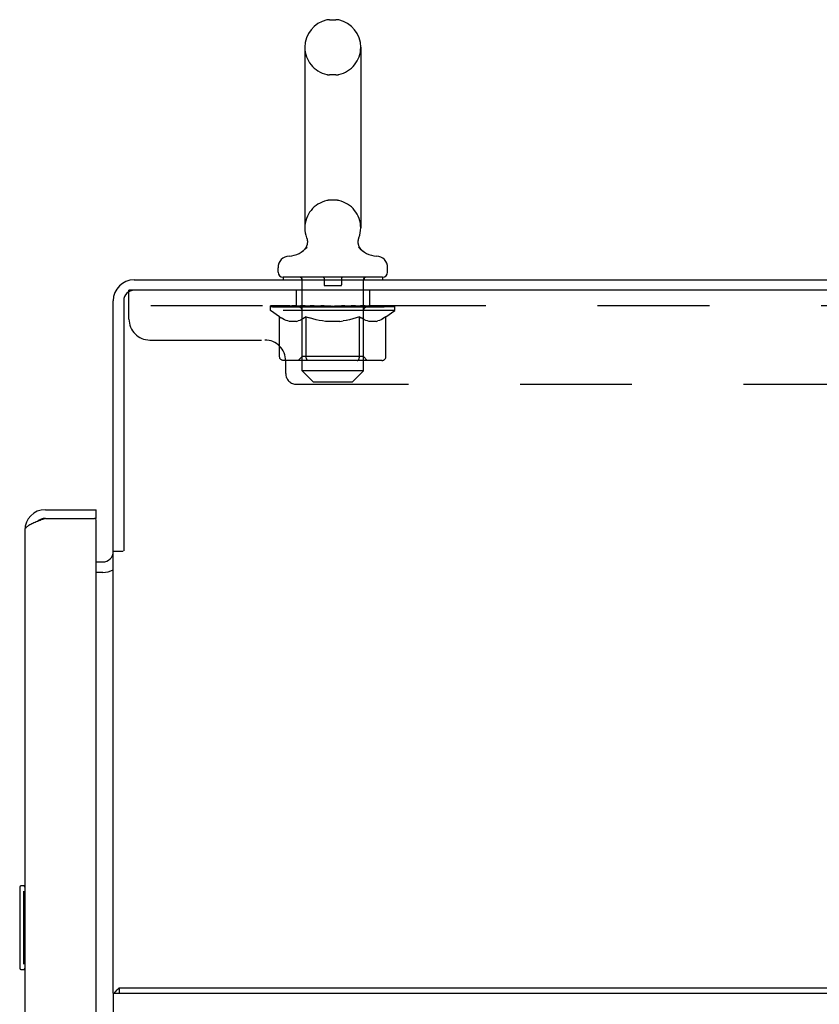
# Model space of a CAD drawing. Header units: inches. Extents: x 0 to 243, y 0 to 157.
# Tile 66 of 68: x 205 to 215, y 90 to 102. Entities that reach past the tile are written whole.
import ezdxf

# ---------------------------------------------------------------- set-up
doc = ezdxf.new("R2010")
doc.units = ezdxf.units.IN
doc.header["$LTSCALE"] = 13.357143
doc.header["$MEASUREMENT"] = 0
doc.linetypes.add('HIDDEN', pattern=[0.2, 0.1, -0.1])
doc.layers.get('0').update_dxf_attribs({"linetype": 'CONTINUOUS'})
doc.layers.add('DEFAULT_2', color=8, linetype='HIDDEN')
doc.layers.add('MAIN_DOOR_ASSEMBLY', color=7, linetype='CONTINUOUS')

msp = doc.modelspace()

# ---------------------------------------------------------------- linework, layer by layer
at = {"color": 7, "linetype": 'Continuous'}
for p, q in [((208.8212, 101.5196), (208.8975, 101.5196)), ((208.5252, 101.1896), (208.5252, 99.0296)), ((209.1935, 101.1896), (209.1935, 99.0296)), ((208.5019, 98.7525), (208.498, 98.7495)), ((208.5059, 98.7557), (208.5019, 98.7525)), ((208.2044, 98.4979), (208.2044, 98.5527)), ((209.5144, 98.4979), (209.5144, 98.5527)), ((206.4844, 98.4079), (224.1719, 98.4079)), ((208.2644, 98.4379), (208.2644, 98.4079)), ((209.4544, 98.4379), (208.2644, 98.4379)), ((209.4544, 98.4379), (209.4544, 98.4079)), ((224.2344, 98.2829), (206.4844, 98.2829)), ((206.2344, 95.1579), (206.2344, 98.1579)), ((206.3594, 98.1579), (206.3594, 95.1642)), ((206.3531, 95.1579), (206.2344, 95.1579)), ((206.2344, 89.8749), (206.2344, 95.1266)), ((206.0304, 95.0329), (206.1094, 95.0329)), ((206.1094, 94.9078), (206.0304, 94.9078)), ((206.3094, 89.8749), (206.3094, 89.9379))]:
    msp.add_line(p, q, dxfattribs=at)
at = {"color": 3, "linetype": 'Continuous'}
for p, q in [((206.2344, 89.8749), (206.2344, 66.0009)), ((206.2344, 89.8749), (218.0914, 89.8749)), ((206.3094, 89.9379), (218.0984, 89.9379))]:
    msp.add_line(p, q, dxfattribs=at)
at = {"color": 7, "linetype": 'Continuous'}
for points in [[(208.5555, 98.868), (208.5556, 98.8629), (208.5555, 98.8578), (208.5552, 98.8527), (208.5548, 98.8477), (208.5541, 98.8426), (208.5533, 98.8376), (208.5523, 98.8326), (208.5511, 98.8277), (208.5498, 98.8228), (208.5482, 98.818), (208.5465, 98.8132), (208.5446, 98.8084), (208.5426, 98.8038), (208.5403, 98.7992), (208.538, 98.7947), (208.5354, 98.7903), (208.5327, 98.786), (208.5298, 98.7818), (208.5268, 98.7777), (208.5237, 98.7738), (208.5204, 98.7699), (208.5169, 98.7662), (208.5134, 98.7625), (208.5097, 98.7591), (208.5059, 98.7557)], [(208.5466, 98.912), (208.5481, 98.9078), (208.5496, 98.903), (208.551, 98.8981), (208.5522, 98.8932), (208.5532, 98.8882), (208.5541, 98.8832), (208.5547, 98.8781), (208.5552, 98.8731), (208.5555, 98.868), (208.5556, 98.8629), (208.5555, 98.8578), (208.5552, 98.8527), (208.5548, 98.8477), (208.5541, 98.8426), (208.5533, 98.8376), (208.5523, 98.8326), (208.5511, 98.8277), (208.5498, 98.8228), (208.5482, 98.818), (208.5465, 98.8132), (208.5446, 98.8084), (208.5426, 98.8038), (208.5403, 98.7992), (208.538, 98.7947)], [(208.551, 98.8981), (208.5522, 98.8932), (208.5532, 98.8882), (208.5541, 98.8832), (208.5547, 98.8781), (208.5552, 98.8731), (208.5555, 98.868)], [(209.2208, 98.7495), (209.2169, 98.7525), (209.2129, 98.7557), (209.2091, 98.759), (209.2054, 98.7625), (209.2018, 98.7661), (209.1984, 98.7698), (209.1951, 98.7737), (209.1919, 98.7777), (209.1889, 98.7818), (209.186, 98.786), (209.1833, 98.7903), (209.1808, 98.7947), (209.1784, 98.7992), (209.1762, 98.8038), (209.1741, 98.8084), (209.1722, 98.8131), (209.1705, 98.8179), (209.169, 98.8228), (209.1676, 98.8277), (209.1664, 98.8326), (209.1654, 98.8376), (209.1646, 98.8426), (209.164, 98.8477), (209.1635, 98.8527), (209.1632, 98.8578), (209.1632, 98.8629), (209.1633, 98.868), (209.1635, 98.873), (209.164, 98.8781), (209.1647, 98.8831), (209.1655, 98.8882), (209.1665, 98.8931), (209.1677, 98.8981), (209.1691, 98.903)], [(209.169, 98.8228), (209.1676, 98.8277), (209.1664, 98.8326), (209.1654, 98.8376), (209.1646, 98.8426), (209.164, 98.8477), (209.1635, 98.8527), (209.1632, 98.8578), (209.1632, 98.8629), (209.1633, 98.868), (209.1635, 98.873), (209.164, 98.8781), (209.1647, 98.8831), (209.1655, 98.8882)], [(209.1655, 98.8882), (209.1665, 98.8931), (209.1677, 98.8981), (209.1691, 98.903), (209.1706, 98.9078), (209.1721, 98.912)], [(208.5134, 98.7625), (208.5097, 98.7591), (208.5059, 98.7557), (208.5019, 98.7525)], [(208.5298, 98.7818), (208.5268, 98.7777), (208.5237, 98.7738), (208.5204, 98.7699), (208.5169, 98.7662)], [(209.1889, 98.7818), (209.186, 98.786), (209.1833, 98.7903), (209.1808, 98.7947), (209.1784, 98.7992), (209.1762, 98.8038), (209.1741, 98.8084), (209.1722, 98.8131), (209.1705, 98.8179)], [(209.2169, 98.7525), (209.2129, 98.7557), (209.2091, 98.759), (209.2054, 98.7625), (209.2018, 98.7661), (209.1984, 98.7698), (209.1951, 98.7737), (209.1919, 98.7777)]]:
    msp.add_lwpolyline(points, dxfattribs=at)
at = {"color": 3, "linetype": 'Continuous'}
for points in [[(206.2875, 89.9189), (206.2891, 89.92), (206.2906, 89.9214), (206.2922, 89.923), (206.2937, 89.9247), (206.2951, 89.9265)], [(206.2951, 89.9265), (206.298, 89.93), (206.2994, 89.9316), (206.3007, 89.9331), (206.302, 89.9344), (206.3034, 89.9356), (206.3048, 89.9365), (206.3061, 89.9372), (206.3073, 89.9376), (206.3084, 89.9378), (206.3094, 89.9379)]]:
    msp.add_lwpolyline(points, dxfattribs=at)
at = {"color": 7, "linetype": 'Continuous'}
for centre, radius, start, end in [((208.8594, 101.1896), 0.3342, 102.42838, 180), ((208.8212, 101.3627), 0.157, 90, 102.42838), ((208.8975, 101.3627), 0.157, 77.57162, 90), ((208.8594, 101.1896), 0.3342, 0, 77.57162), ((208.8594, 99.0296), 0.3342, 180, 200.61297), ((208.8594, 99.0296), 0.3342, 339.38703, 360), ((208.3216, 98.9918), 0.2997, 272.97275, 320.18372), ((209.3972, 98.9918), 0.2997, 219.81817, 267.02725), ((208.3444, 98.5527), 0.14, 92.97273, 180), ((209.3744, 98.5527), 0.14, 0, 87.02727), ((208.2644, 98.4979), 0.06, 180, 270), ((209.4544, 98.4979), 0.06, 270, 360), ((206.4844, 98.1579), 0.25, 90, 180), ((206.4844, 98.1579), 0.125, 90, 180), ((206.1094, 95.1579), 0.125, 270, 360)]:
    msp.add_arc(centre, radius, start, end, dxfattribs=at)
at = {"color": 3, "linetype": 'Continuous'}
for centre, radius, start, end in [((206.1094, 95.1579), 0.25, 270, 299.61988), ((206.3514, 89.8209), 0.117, 123.09982, 152.50426)]:
    msp.add_arc(centre, radius, start, end, dxfattribs=at)
at = {"layer": 'DEFAULT_2', "color": 8, "linetype": 'HIDDEN'}
for p, q in [((208.8975, 100.8596), (208.8212, 100.8596)), ((208.8975, 99.3596), (208.8212, 99.3596)), ((209.2208, 98.7495), (209.2169, 98.7525)), ((208.4844, 98.4379), (208.4844, 98.4079)), ((208.4944, 97.3179), (208.4944, 98.4079)), ((208.7544, 98.4279), (208.7544, 98.3479)), ((208.9644, 98.4279), (208.9644, 98.3479)), ((209.2244, 97.3179), (209.2244, 98.4079)), ((209.2344, 98.4379), (209.2344, 98.4079)), ((206.4219, 97.9379), (206.4219, 98.2829)), ((206.4844, 98.2829), (206.4219, 98.2829)), ((208.4219, 98.2829), (208.4219, 98.0959)), ((208.9544, 98.3379), (208.7644, 98.3379)), ((209.2969, 98.2829), (209.2969, 98.0959)), ((224.0469, 98.0959), (206.4219, 98.0959)), ((208.1159, 98.0412), (208.1159, 98.0959)), ((208.1159, 98.0877), (208.4725, 98.0877)), ((208.2237, 97.9657), (208.1159, 98.0412)), ((209.6029, 98.0412), (208.1159, 98.0412)), ((208.1171, 98.0877), (208.1171, 98.0933)), ((208.2573, 98.0918), (208.1171, 98.0933)), ((208.1272, 98.0881), (208.1272, 98.0959)), ((208.1378, 98.0842), (208.1378, 98.0881)), ((208.1378, 98.0842), (209.581, 98.0842)), ((208.1482, 98.0842), (208.1482, 98.0881)), ((208.1493, 98.0842), (208.1493, 98.0881)), ((208.1607, 98.0881), (208.1607, 98.0959)), ((208.1802, 98.0842), (208.1802, 98.0881)), ((208.1824, 98.0842), (208.1824, 98.0881)), ((208.2155, 98.0881), (208.2155, 98.0959)), ((208.2328, 98.0842), (208.2328, 98.0881)), ((208.2361, 98.0842), (208.2361, 98.0881)), ((208.2573, 98.0877), (208.2573, 98.0918)), ((208.2898, 98.0881), (208.2898, 98.0959)), ((208.2912, 98.0842), (208.2912, 98.0877)), ((208.2918, 98.0842), (208.2918, 98.0877)), ((208.2949, 98.0842), (208.2949, 98.0877)), ((208.3045, 98.0842), (208.3045, 98.0881)), ((208.3047, 98.0842), (208.3047, 98.0877)), ((208.3087, 98.0842), (208.3087, 98.0881)), ((208.3119, 98.0842), (208.3119, 98.0889)), ((208.3158, 98.0842), (208.3158, 98.0877)), ((208.3351, 98.0842), (208.3351, 98.0877)), ((208.3532, 98.0842), (208.3532, 98.0877)), ((208.3556, 98.0842), (208.3556, 98.0909)), ((208.3814, 98.0881), (208.3814, 98.0959)), ((208.3814, 98.0842), (208.3814, 98.0877)), ((208.393, 98.0842), (208.393, 98.0881)), ((208.398, 98.0842), (208.398, 98.0881)), ((208.406, 98.0842), (208.406, 98.0877)), ((208.4217, 98.0842), (208.4217, 98.0927)), ((208.4422, 98.0842), (208.4422, 98.0877)), ((208.445, 98.0842), (208.445, 98.0877)), ((208.4725, 98.0842), (208.4725, 98.0877)), ((208.5508, 98.0877), (208.4852, 98.0877)), ((208.4876, 98.0881), (208.4876, 98.0959)), ((208.4934, 97.4892), (208.4934, 98.0376)), ((208.4957, 98.0842), (208.4957, 98.0881)), ((208.5014, 98.0842), (208.5014, 98.0881)), ((208.5081, 98.0842), (208.5081, 98.094)), ((208.5157, 98.0842), (208.5157, 98.0877)), ((208.527, 98.0842), (208.527, 98.0877)), ((208.5508, 98.0842), (208.5508, 98.0877)), ((208.6385, 98.0877), (208.5759, 98.0877)), ((208.5997, 98.0842), (208.5997, 98.0877)), ((208.6051, 98.0881), (208.6051, 98.0959)), ((208.6095, 98.0842), (208.6095, 98.0881)), ((208.6122, 98.0842), (208.6122, 98.0951)), ((208.6156, 98.0842), (208.6156, 98.0881)), ((208.625, 98.0842), (208.625, 98.0882)), ((208.6385, 98.0842), (208.6385, 98.0877)), ((208.7329, 98.0877), (208.6753, 98.0877)), ((208.6915, 98.0842), (208.6915, 98.0877)), ((208.7246, 98.0877), (208.8594, 98.0959)), ((208.7303, 98.0881), (208.7303, 98.0959)), ((208.7309, 98.0957), (208.7303, 98.0959)), ((208.7308, 98.0842), (208.7308, 98.0881)), ((208.7309, 98.0881), (208.7309, 98.0957)), ((208.7329, 98.0842), (208.7329, 98.0877)), ((208.7359, 98.0842), (208.7359, 98.0884)), ((208.7373, 98.0842), (208.7373, 98.0881)), ((208.8311, 98.0877), (208.7802, 98.0877)), ((208.7885, 98.0842), (208.7885, 98.0877)), ((208.8311, 98.0842), (208.8311, 98.0877)), ((208.8564, 98.0882), (208.8561, 98.0881)), ((208.8561, 98.0842), (208.8561, 98.0881)), ((208.8564, 98.0842), (208.8564, 98.0882)), ((208.8594, 98.0881), (208.8594, 98.0959)), ((208.8594, 98.0959), (208.9941, 98.0877)), ((208.8623, 98.0842), (208.8623, 98.0882)), ((208.8623, 98.0882), (208.8626, 98.0881)), ((208.8626, 98.0842), (208.8626, 98.0881)), ((208.8876, 98.0842), (208.8876, 98.0877)), ((208.8876, 98.0877), (208.9385, 98.0877)), ((208.9302, 98.0842), (208.9302, 98.0877)), ((208.9814, 98.0842), (208.9814, 98.0881)), ((208.9828, 98.0842), (208.9828, 98.0884)), ((208.9858, 98.0842), (208.9858, 98.0877)), ((208.9858, 98.0877), (209.0434, 98.0877)), ((208.9878, 98.0957), (208.9885, 98.0959)), ((208.9878, 98.0881), (208.9878, 98.0957)), ((208.9879, 98.0842), (208.9879, 98.0881)), ((208.9885, 98.0881), (208.9885, 98.0959)), ((209.0272, 98.0842), (209.0272, 98.0877)), ((209.0802, 98.0842), (209.0802, 98.0877)), ((209.0802, 98.0877), (209.1428, 98.0877)), ((209.0938, 98.0842), (209.0938, 98.0882)), ((209.1031, 98.0842), (209.1031, 98.0881)), ((209.1065, 98.0842), (209.1065, 98.0951)), ((209.1092, 98.0842), (209.1092, 98.0881)), ((209.1137, 98.0881), (209.1137, 98.0959)), ((209.119, 98.0842), (209.119, 98.0877)), ((209.1679, 98.0842), (209.1679, 98.0877)), ((209.1679, 98.0877), (209.2335, 98.0877)), ((209.1917, 98.0842), (209.1917, 98.0877)), ((209.203, 98.0842), (209.203, 98.0877)), ((209.2106, 98.0842), (209.2106, 98.094)), ((209.2173, 98.0842), (209.2173, 98.0881)), ((209.223, 98.0842), (209.223, 98.0881)), ((209.2253, 97.4892), (209.2253, 98.0376)), ((209.2311, 98.0881), (209.2311, 98.0959)), ((209.2462, 98.0842), (209.2462, 98.0877)), ((209.2462, 98.0877), (209.6028, 98.0877)), ((209.2737, 98.0842), (209.2737, 98.0877)), ((209.2765, 98.0842), (209.2765, 98.0877)), ((209.2971, 98.0842), (209.2971, 98.0927)), ((209.3127, 98.0842), (209.3127, 98.0877)), ((209.3207, 98.0842), (209.3207, 98.0881)), ((209.3257, 98.0842), (209.3257, 98.0881)), ((209.3373, 98.0881), (209.3373, 98.0959)), ((209.3373, 98.0842), (209.3373, 98.0877)), ((209.3631, 98.0842), (209.3631, 98.0909)), ((209.3655, 98.0842), (209.3655, 98.0877)), ((209.3836, 98.0842), (209.3836, 98.0877)), ((209.4029, 98.0842), (209.4029, 98.0877)), ((209.4069, 98.0842), (209.4069, 98.0889)), ((209.41, 98.0842), (209.41, 98.0881)), ((209.414, 98.0842), (209.414, 98.0877)), ((209.4142, 98.0842), (209.4142, 98.0881)), ((209.4238, 98.0842), (209.4238, 98.0877)), ((209.4269, 98.0842), (209.4269, 98.0877)), ((209.4275, 98.0842), (209.4275, 98.0877)), ((209.4289, 98.0881), (209.4289, 98.0959)), ((209.4614, 98.0918), (209.6016, 98.0933)), ((209.4614, 98.0877), (209.4614, 98.0918)), ((209.4826, 98.0842), (209.4826, 98.0881)), ((209.4859, 98.0842), (209.4859, 98.0881)), ((209.495, 97.9657), (209.6029, 98.0412)), ((209.5032, 98.0881), (209.5032, 98.0959)), ((209.5363, 98.0842), (209.5363, 98.0881)), ((209.5386, 98.0842), (209.5386, 98.0881)), ((209.558, 98.0881), (209.558, 98.0959)), ((209.5694, 98.0842), (209.5694, 98.0881)), ((209.5706, 98.0842), (209.5706, 98.0881)), ((209.581, 98.0842), (209.581, 98.0881)), ((209.5916, 98.0881), (209.5916, 98.0959)), ((209.6016, 98.0877), (209.6016, 98.0933)), ((209.6029, 98.0412), (209.6029, 98.0959)), ((208.2237, 97.486), (208.2237, 97.9657)), ((208.2237, 97.9657), (208.2437, 97.9523)), ((208.2635, 97.9406), (208.2435, 97.9524)), ((208.2828, 97.9306), (208.2631, 97.9408)), ((208.3019, 97.9223), (208.2824, 97.9308)), ((208.3209, 97.9156), (208.3016, 97.9224)), ((208.3398, 97.9107), (208.3207, 97.9157)), ((208.4254, 97.9107), (208.3398, 97.9107)), ((208.4254, 97.9107), (208.4445, 97.9157)), ((208.4637, 97.9224), (208.4443, 97.9156)), ((208.4828, 97.9308), (208.4634, 97.9223)), ((208.5021, 97.9408), (208.4824, 97.9306)), ((208.5217, 97.9524), (208.5018, 97.9406)), ((208.5415, 97.9657), (208.5215, 97.9523)), ((208.5415, 97.486), (208.5415, 97.9657)), ((208.5415, 97.9657), (208.5816, 97.9523)), ((208.6211, 97.9406), (208.5812, 97.9524)), ((208.6597, 97.9306), (208.6204, 97.9408)), ((208.6979, 97.9223), (208.659, 97.9308)), ((208.736, 97.9156), (208.6973, 97.9224)), ((208.7738, 97.9107), (208.7356, 97.9157)), ((208.9449, 97.9107), (208.7738, 97.9107)), ((208.9449, 97.9107), (208.9831, 97.9157)), ((209.0215, 97.9224), (208.9828, 97.9156)), ((209.0598, 97.9308), (209.0208, 97.9223)), ((209.0983, 97.9408), (209.059, 97.9306)), ((209.1375, 97.9524), (209.0977, 97.9406)), ((209.1772, 97.9657), (209.1371, 97.9523)), ((209.1772, 97.486), (209.1772, 97.9657)), ((209.1772, 97.9657), (209.1972, 97.9523)), ((209.217, 97.9406), (209.197, 97.9524)), ((209.2363, 97.9306), (209.2166, 97.9408)), ((209.2554, 97.9223), (209.2359, 97.9308)), ((209.2744, 97.9156), (209.2551, 97.9224)), ((209.2933, 97.9107), (209.2742, 97.9157)), ((209.3789, 97.9107), (209.2933, 97.9107)), ((209.3789, 97.9107), (209.398, 97.9157)), ((209.4172, 97.9224), (209.3978, 97.9156)), ((209.4363, 97.9308), (209.4169, 97.9223)), ((209.4556, 97.9408), (209.4359, 97.9306)), ((209.4752, 97.9524), (209.4553, 97.9406)), ((209.495, 97.9657), (209.475, 97.9523)), ((209.495, 97.486), (209.495, 97.9657)), ((206.6719, 97.6879), (208.0469, 97.6879)), ((209.4449, 97.4426), (208.2738, 97.4426)), ((208.2969, 97.2879), (208.2969, 97.4379)), ((208.4934, 97.4892), (208.4468, 97.4426)), ((209.2253, 97.4892), (208.4934, 97.4892)), ((208.5548, 97.4477), (208.5521, 97.4506)), ((208.5606, 97.4439), (208.5576, 97.4455)), ((208.5636, 97.4429), (208.5606, 97.4439)), ((208.5666, 97.4426), (208.5636, 97.4429)), ((209.1521, 97.4426), (209.1552, 97.4429)), ((209.1611, 97.4455), (209.1639, 97.4477)), ((209.1639, 97.4477), (209.1666, 97.4506)), ((209.2253, 97.4892), (209.2719, 97.4426)), ((208.6244, 97.1879), (208.4944, 97.3179)), ((209.2244, 97.3179), (208.4944, 97.3179)), ((209.0944, 97.1879), (209.2244, 97.3179)), ((208.6244, 97.1879), (209.0944, 97.1879)), ((208.4269, 97.1579), (222.0419, 97.1579))]:
    msp.add_line(p, q, dxfattribs=at)
for points in [[(208.2738, 97.4426), (208.2678, 97.4429), (208.2618, 97.4439), (208.2559, 97.4455), (208.2502, 97.4477), (208.2448, 97.4506), (208.2398, 97.4541), (208.2353, 97.4583), (208.2314, 97.4629), (208.2281, 97.4681), (208.2257, 97.4738), (208.2242, 97.4798), (208.2237, 97.486)], [(208.5425, 97.4738), (208.5418, 97.4798), (208.5415, 97.486)], [(208.5438, 97.4681), (208.5425, 97.4738), (208.5418, 97.4798), (208.5415, 97.486)], [(208.5576, 97.4455), (208.5548, 97.4477), (208.5521, 97.4506), (208.5496, 97.4541), (208.5473, 97.4583), (208.5454, 97.4629), (208.5437, 97.4681)], [(208.5496, 97.4541), (208.5473, 97.4583), (208.5454, 97.4629)], [(209.1551, 97.4429), (209.1581, 97.4439), (209.1611, 97.4455)], [(209.1666, 97.4506), (209.1691, 97.4541), (209.1714, 97.4583), (209.1734, 97.4629), (209.175, 97.4681)], [(209.1691, 97.4541), (209.1714, 97.4583), (209.1734, 97.4629)], [(209.175, 97.4681), (209.1762, 97.4738), (209.1769, 97.4798), (209.1772, 97.486)], [(209.1762, 97.4738), (209.1769, 97.4798), (209.1772, 97.486)], [(209.4449, 97.4426), (209.4509, 97.4429), (209.4569, 97.4439), (209.4628, 97.4455), (209.4685, 97.4477), (209.4739, 97.4506), (209.4789, 97.4541), (209.4834, 97.4583), (209.4874, 97.4629), (209.4906, 97.4681), (209.493, 97.4738), (209.4945, 97.4798), (209.495, 97.486)]]:
    msp.add_lwpolyline(points, dxfattribs=at)
for centre, radius, start, end in [((208.8594, 101.1896), 0.3342, 180, 257.57162), ((208.8594, 101.1896), 0.3342, 282.42838, 360), ((208.8212, 101.0166), 0.157, 257.57162, 270), ((208.8975, 101.0166), 0.157, 270, 282.42838), ((208.8594, 99.0296), 0.3342, 102.42838, 180), ((208.8212, 99.2027), 0.157, 90, 102.42838), ((208.8975, 99.2027), 0.157, 77.57162, 90), ((208.8594, 99.0296), 0.3342, 0, 77.57162), ((208.4644, 98.4079), 0.03, 0, 90), ((208.7444, 98.4279), 0.01, 0, 90), ((208.9744, 98.4279), 0.01, 90, 180), ((209.2544, 98.4079), 0.03, 90, 180), ((208.7644, 98.3479), 0.01, 180, 270), ((208.9544, 98.3479), 0.01, 270, 360), ((208.4468, 98.0376), 0.0466, 0, 89.99999), ((209.2719, 98.0376), 0.0466, 90.00001, 180), ((206.6719, 97.9379), 0.25, 180, 270), ((208.0469, 97.4379), 0.25, 0, 90), ((208.4269, 97.2879), 0.13, 180, 270)]:
    msp.add_arc(centre, radius, start, end, dxfattribs=at)
for centre, major_axis, ratio, start_param, end_param in [((208.8594, 98.0959), (0.7435, 0.0078), 0.0592469, 2.9664385, 3.1486809), ((208.0926, 98.082), (0.2318, 0), 0.0601675, 0.4265475, 1.4705034), ((208.8594, 98.0959), (0.7435, 0), 0.0601675, 3.1415927, 3.3161256), ((208.0926, 98.0742), (0.2318, 0.0024), 0.0592469, 1.1623598, 1.4698822), ((208.0642, 98.082), (0.2318, 0.0024), 0.0592469, 0.2513934, 1.2953492), ((208.1443, 98.082), (0.2318, -0.0024), 0.0592469, 0.6017017, 1.6456575), ((208.8594, 98.0959), (0.7435, 0.0153), 0.0565149, 2.7913601, 2.965893), ((208.8594, 98.0959), (0.7435, -0.0078), 0.0592469, -2.9664385, -2.7919056), ((208.0642, 98.0742), (0.2318, 0.0048), 0.0565149, 1.1992442, 1.2948037), ((208.1443, 98.0742), (0.2318, 0), 0.0601675, 1.5494768, 1.6450363), ((208.1483, 98.0769), (0.1922, 0.002), 0.0592469, 1.0516265, 1.6250441), ((208.1252, 98.0769), (0.1922, 0.004), 0.0565149, 0.8765481, 1.4499657), ((208.193, 98.0769), (0.1922, 0), 0.0601675, 1.2267806, 1.8001982), ((208.06, 98.082), (0.2318, 0.0048), 0.0565149, 0.076315, 1.1202708), ((208.2178, 98.082), (0.2318, -0.0048), 0.0565149, 0.7767801, 1.8207359), ((208.8594, 98.0959), (0.7435, 0.0224), 0.0520593, 2.6164235, 2.7909564), ((208.8594, 98.0959), (0.7435, -0.0153), 0.0565149, -2.7913601, -2.6168272), ((208.06, 98.0742), (0.2318, 0.007), 0.0520593, 1.0243076, 1.1198671), ((208.2178, 98.0742), (0.2318, -0.0024), 0.0592469, 1.7246309, 1.8201904), ((208.1244, 98.0769), (0.1922, 0.0058), 0.0520593, 0.7016115, 1.2750291), ((208.2579, 98.0769), (0.1922, -0.002), 0.0592469, 1.4019348, 1.9753523), ((208.3107, 98.082), (0.2318, -0.007), 0.0520593, 0.9517167, 1.9956725), ((208.8594, 98.0959), (0.7435, 0.0288), 0.046022, 2.4416773, 2.6162102), ((208.08, 98.082), (0.2318, 0.007), 0.0520593, -0.0986216, 0.9453342), ((208.8594, 98.0959), (0.7435, -0.0224), 0.0520593, -2.6164235, -2.4418906), ((208.08, 98.0742), (0.2318, 0.009), 0.046022, 0.8495614, 0.9451209), ((208.3107, 98.0742), (0.2318, -0.0048), 0.0565149, 1.8997093, 1.9952689), ((208.146, 98.0769), (0.1922, 0.0074), 0.046022, 0.5268653, 1.1002829), ((208.3412, 98.0769), (0.1922, -0.004), 0.0565149, 1.5770132, 2.1504308), ((208.4203, 98.082), (0.2318, -0.009), 0.046022, 1.1264629, 2.1704187), ((208.8594, 98.0959), (0.7435, 0.0343), 0.0385928, 2.2671466, 2.4416795), ((208.1238, 98.082), (0.2318, 0.009), 0.046022, -0.2733678, 0.770588), ((208.8594, 98.0959), (0.7435, -0.0288), 0.046022, -2.4416773, -2.2671444), ((208.1238, 98.0742), (0.2318, 0.0107), 0.0385928, 0.6750307, 0.7705902), ((208.4203, 98.0742), (0.2318, -0.007), 0.0520593, 2.0746459, 2.1702055), ((208.1892, 98.0769), (0.1922, 0.0089), 0.0385928, 0.3523346, 0.9257522), ((208.4401, 98.0769), (0.1922, -0.0058), 0.0520593, 1.7519498, 2.3253674), ((208.5432, 98.082), (0.2318, -0.0107), 0.0385928, 1.3009936, 2.3449494), ((208.8594, 98.0959), (0.7435, 0.0388), 0.0300022, 2.0928304, 2.2673633), ((208.8594, 98.0959), (0.7435, -0.0343), 0.0385928, -2.2671466, -2.0926137), ((208.1898, 98.082), (0.2318, 0.0107), 0.0385928, -0.4478985, 0.5960573), ((208.1898, 98.0742), (0.2318, 0.0121), 0.0300022, 0.5007145, 0.596274), ((208.5432, 98.0742), (0.2318, -0.009), 0.046022, 2.2493921, 2.3449517), ((208.2528, 98.0769), (0.1922, 0.01), 0.0300022, 0.1780184, 0.751436), ((208.5518, 98.0769), (0.1922, -0.0074), 0.046022, 1.926696, 2.5001136), ((208.2762, 98.082), (0.2318, 0.0121), 0.0300022, -0.6222147, 0.4217411), ((208.6758, 98.082), (0.2318, -0.0121), 0.0300022, 1.4753098, 2.5192656), ((208.8594, 98.0959), (0.7435, 0.0421), 0.0205129, 1.9187019, 2.0932348), ((208.8594, 98.0959), (0.7435, -0.0388), 0.0300022, -2.0928304, -1.9182975), ((208.2762, 98.0742), (0.2318, 0.0131), 0.0205129, 0.326586, 0.4221455), ((208.6758, 98.0742), (0.2318, -0.0107), 0.0385928, 2.4239228, 2.5194823), ((208.3348, 98.0769), (0.1922, 0.0109), 0.0205129, 0.0038899, 0.5773075), ((208.6729, 98.0769), (0.1922, -0.0089), 0.0385928, 2.1012267, 2.6746443), ((208.3804, 98.082), (0.2318, 0.0131), 0.0205129, -0.7963432, 0.2476126), ((208.8139, 98.082), (0.2318, -0.0131), 0.0205129, 1.6494383, 2.6933941), ((208.8594, 98.0959), (0.7435, 0.0441), 0.0104114, 1.7447123, 1.9192452), ((208.8594, 98.0959), (0.7435, -0.0421), 0.0205129, -1.9187019, -1.744169), ((208.3804, 98.0742), (0.2318, 0.0137), 0.0104114, 0.1525964, 0.2481559), ((208.8139, 98.0742), (0.2318, -0.0121), 0.0300022, 2.598239, 2.6937986), ((208.4327, 98.0769), (0.1922, 0.0114), 0.0104114, 6.1130856, 6.6865032), ((208.7996, 98.0769), (0.1922, -0.01), 0.0300022, 2.2755429, 2.8489605), ((208.4991, 98.082), (0.2318, 0.0137), 0.0104114, -0.9703328, -0.0008369), ((208.9534, 98.082), (0.2318, -0.0137), 0.0104114, 1.8234279, 2.8673837), ((208.8594, 98.0959), (0.7435, -0.0441), 0.0104114, -1.7447123, -1.5701793), ((208.9534, 98.0742), (0.2318, -0.0131), 0.0205129, 2.7723675, 2.867927), ((208.9281, 98.0769), (0.1922, -0.0109), 0.0205129, 2.4496714, 3.023089), ((208.7653, 98.082), (0.2318, 0.0137), 0.0104114, 0.2742089, 1.3181647), ((208.6642, 98.0769), (0.1922, 0.0114), 0.0104114, -0.0004516, 0.5179316), ((208.6287, 98.0742), (0.2318, 0.0137), 0.0104114, 0.099676, 0.1952355), ((208.8594, 98.0959), (0.7435, 0.0441), 0.0104114, -1.5714133, -1.3968804), ((209.09, 98.0742), (0.2318, -0.0137), 0.0104114, 2.9463572, 3.0419167), ((209.0546, 98.0769), (0.1922, -0.0114), 0.0104114, 2.623661, 3.1420442), ((208.9048, 98.082), (0.2318, 0.0131), 0.0205129, 0.4481986, 1.4921544), ((208.7906, 98.0769), (0.1922, 0.0109), 0.0205129, 0.1185037, 0.6919213), ((208.7653, 98.0742), (0.2318, 0.0131), 0.0205129, 0.2736656, 0.3692251), ((209.2197, 98.082), (0.2318, -0.0137), 0.0104114, -3.1407558, -2.1712598), ((208.8594, 98.0959), (0.7435, 0.0421), 0.0205129, -1.3974237, -1.2228907), ((208.8594, 98.0959), (0.7435, -0.0441), 0.0104114, 1.2223475, 1.3968804), ((209.043, 98.082), (0.2318, 0.0121), 0.0300022, 0.622327, 1.6662828), ((208.9191, 98.0769), (0.1922, 0.01), 0.0300022, 0.2926322, 0.8660497), ((209.286, 98.0769), (0.1922, -0.0114), 0.0104114, 2.7382748, 3.3116924), ((209.3383, 98.082), (0.2318, -0.0131), 0.0205129, 2.89398, 3.9379359), ((208.9048, 98.0742), (0.2318, 0.0121), 0.0300022, 0.4477941, 0.5433536), ((209.3383, 98.0742), (0.2318, -0.0137), 0.0104114, 2.8934368, 2.9889963), ((209.1755, 98.082), (0.2318, 0.0107), 0.0385928, 0.7966432, 1.840599), ((208.8594, 98.0959), (0.7435, 0.0388), 0.0300022, -1.2232952, -1.0487623), ((208.8594, 98.0959), (0.7435, -0.0421), 0.0205129, 1.0483578, 1.2228907), ((209.0458, 98.0769), (0.1922, 0.0089), 0.0385928, 0.4669484, 1.0403659), ((209.3839, 98.0769), (0.1922, -0.0109), 0.0205129, 2.5642852, 3.1377028), ((209.4425, 98.082), (0.2318, -0.0121), 0.0300022, 2.7198516, 3.7638074), ((209.2984, 98.082), (0.2318, 0.009), 0.046022, 0.9711739, 2.0151297), ((209.043, 98.0742), (0.2318, 0.0107), 0.0385928, 0.6221103, 0.7176698), ((209.4425, 98.0742), (0.2318, -0.0131), 0.0205129, 2.7194471, 2.8150066), ((208.8594, 98.0959), (0.7435, 0.0343), 0.0385928, -1.048979, -0.8744461), ((208.8594, 98.0959), (0.7435, -0.0388), 0.0300022, 0.8742293, 1.0487623), ((209.1669, 98.0769), (0.1922, 0.0074), 0.046022, 0.641479, 1.2148966), ((209.408, 98.082), (0.2318, 0.007), 0.0520593, 1.1459201, 2.1898759), ((209.4659, 98.0769), (0.1922, -0.01), 0.0300022, 2.3901567, 2.9635743), ((209.5289, 98.082), (0.2318, -0.0107), 0.0385928, 2.5455354, 3.5894912), ((209.2786, 98.0769), (0.1922, 0.0058), 0.0520593, 0.8162253, 1.3896428), ((209.1755, 98.0742), (0.2318, 0.009), 0.046022, 0.796641, 0.8922005), ((209.5289, 98.0742), (0.2318, -0.0121), 0.0300022, 2.5453186, 2.6408782), ((209.5009, 98.082), (0.2318, 0.0048), 0.0565149, 1.3208567, 2.3648125), ((208.8594, 98.0959), (0.7435, 0.0288), 0.046022, -0.8744483, -0.6999154), ((208.8594, 98.0959), (0.7435, -0.0343), 0.0385928, 0.6999131, 0.8744461), ((209.5295, 98.0769), (0.1922, -0.0089), 0.0385928, 2.2158405, 2.7892581), ((209.595, 98.082), (0.2318, -0.009), 0.046022, 2.3710047, 3.4149605), ((209.3776, 98.0769), (0.1922, 0.004), 0.0565149, 0.9911619, 1.5645794), ((209.5744, 98.082), (0.2318, 0.0024), 0.0592469, 1.4959352, 2.539891), ((209.6387, 98.082), (0.2318, -0.007), 0.0520593, 2.1962585, 3.2402143), ((209.5728, 98.0769), (0.1922, -0.0074), 0.046022, 2.0413098, 2.6147274), ((209.2984, 98.0742), (0.2318, 0.007), 0.0520593, 0.9713872, 1.0669467), ((209.595, 98.0742), (0.2318, -0.0107), 0.0385928, 2.3710024, 2.4665619), ((209.6261, 98.082), (0.2318, 0), 0.0601675, 7.9542746, 8.9982304), ((209.6587, 98.082), (0.2318, -0.0048), 0.0565149, 2.0213219, 3.0652777), ((209.4608, 98.0769), (0.1922, 0.002), 0.0592469, 1.1662403, 1.7396579), ((208.8594, 98.0959), (0.7435, 0.0224), 0.0520593, -0.6997021, -0.5251692), ((208.8594, 98.0959), (0.7435, -0.0288), 0.046022, 0.5253825, 0.6999154), ((209.6545, 98.082), (0.2318, -0.0024), 0.0592469, 1.8462434, 2.8901992), ((209.5943, 98.0769), (0.1922, -0.0058), 0.0520593, 1.8665636, 2.4399812), ((209.5257, 98.0769), (0.1922, 0), 0.0601675, 1.3413944, 1.914812), ((209.5935, 98.0769), (0.1922, -0.004), 0.0565149, 1.691627, 2.2650446), ((209.5704, 98.0769), (0.1922, -0.002), 0.0592469, 1.5165485, 2.0899661), ((209.408, 98.0742), (0.2318, 0.0048), 0.0565149, 1.1463238, 1.2418833), ((209.6387, 98.0742), (0.2318, -0.009), 0.046022, 2.1964717, 2.2920313), ((208.8594, 98.0959), (0.7435, 0.0153), 0.0565149, -0.5247655, -0.3502326), ((208.8594, 98.0959), (0.7435, -0.0224), 0.0520593, 0.3506362, 0.5251692), ((209.6261, 98.0742), (0.2318, -0.0024), 0.0592469, 7.9548958, 8.2624182), ((209.5009, 98.0742), (0.2318, 0.0024), 0.0592469, 1.3214023, 1.4169618), ((209.6587, 98.0742), (0.2318, -0.007), 0.0520593, 2.0217255, 2.1172851), ((208.8594, 98.0959), (0.7435, 0.0078), 0.0592469, -0.349687, -0.1751541), ((208.8594, 98.0959), (0.7435, -0.0153), 0.0565149, 0.1756996, 0.3502326), ((209.5744, 98.0742), (0.2318, 0), 0.0601675, 1.4965564, 1.5921159), ((209.6545, 98.0742), (0.2318, -0.0048), 0.0565149, 1.8467889, 1.9423485), ((208.8594, 98.0959), (0.7435, 0), 0.0601675, -0.1745329, 0), ((208.8594, 98.0959), (0.7435, -0.0078), 0.0592469, 6.2760971, 6.4583394)]:
    msp.add_ellipse(centre, major_axis=major_axis, ratio=ratio, start_param=start_param, end_param=end_param, dxfattribs=at)
at = {"layer": 'MAIN_DOOR_ASSEMBLY', "color": 3, "linetype": 'Continuous'}
for p, q in [((205.4229, 95.6579), (206.0304, 95.6579)), ((205.4229, 95.5539), (205.3907, 95.542)), ((205.4229, 95.5539), (206.0104, 95.5539)), ((206.0304, 88.7629), (206.0304, 95.5339)), ((205.1764, 95.4114), (205.1764, 89.6182))]:
    msp.add_line(p, q, dxfattribs=at)
at = {"layer": 'MAIN_DOOR_ASSEMBLY', "color": 7, "linetype": 'Continuous'}
for p, q in [((206.0304, 95.5539), (206.0304, 95.6579)), ((206.0304, 95.5539), (206.0104, 95.5539)), ((205.1164, 91.1429), (205.1164, 90.1729)), ((205.1764, 91.1579), (205.1314, 91.1579)), ((205.163, 91.0579), (205.163, 90.2579)), ((205.1314, 90.1579), (205.1764, 90.1579))]:
    msp.add_line(p, q, dxfattribs=at)
at = {"layer": 'MAIN_DOOR_ASSEMBLY', "color": 3, "linetype": 'Continuous'}
for points in [[(205.3436, 95.5242), (205.3286, 95.5182), (205.3138, 95.5123), (205.2996, 95.5063), (205.2859, 95.5004), (205.2728, 95.4945), (205.2603, 95.4885), (205.2486, 95.4826), (205.2375, 95.4767), (205.2273, 95.4707), (205.2179, 95.4648), (205.2094, 95.4589), (205.2018, 95.4529), (205.1951, 95.447), (205.1894, 95.441), (205.1848, 95.4351), (205.1811, 95.4292), (205.1785, 95.4232), (205.1769, 95.4173), (205.1764, 95.4114)], [(205.3907, 95.542), (205.3748, 95.536), (205.359, 95.5301), (205.3436, 95.5242)]]:
    msp.add_lwpolyline(points, dxfattribs=at)
at = {"layer": 'MAIN_DOOR_ASSEMBLY', "color": 7, "linetype": 'Continuous'}
for points in [[(205.1614, 91.094), (205.1618, 91.0883), (205.1622, 91.0825), (205.1626, 91.0765), (205.1628, 91.0704), (205.163, 91.0642), (205.163, 91.0579)], [(205.163, 90.2579), (205.163, 90.2516), (205.1628, 90.2453), (205.1626, 90.2392), (205.1622, 90.2332), (205.1618, 90.2274), (205.1614, 90.2217)]]:
    msp.add_lwpolyline(points, dxfattribs=at)
at = {"layer": 'MAIN_DOOR_ASSEMBLY', "color": 3, "linetype": 'Continuous'}
for centre, radius, start, end in [((205.4229, 95.4114), 0.2465, 90, 180), ((206.0104, 95.5339), 0.02, 0, 90)]:
    msp.add_arc(centre, radius, start, end, dxfattribs=at)
at = {"layer": 'MAIN_DOOR_ASSEMBLY', "color": 7, "linetype": 'Continuous'}
for centre, radius, start, end in [((205.4229, 95.4114), 0.1425, 90, 131.33874), ((205.1314, 91.1429), 0.015, 90, 180), ((205.1614, 91.1429), 0.015, 0, 90), ((205.1314, 90.1729), 0.015, 180, 270), ((205.1614, 90.1729), 0.015, 270, 360)]:
    msp.add_arc(centre, radius, start, end, dxfattribs=at)

doc.saveas('drawing.dxf')
